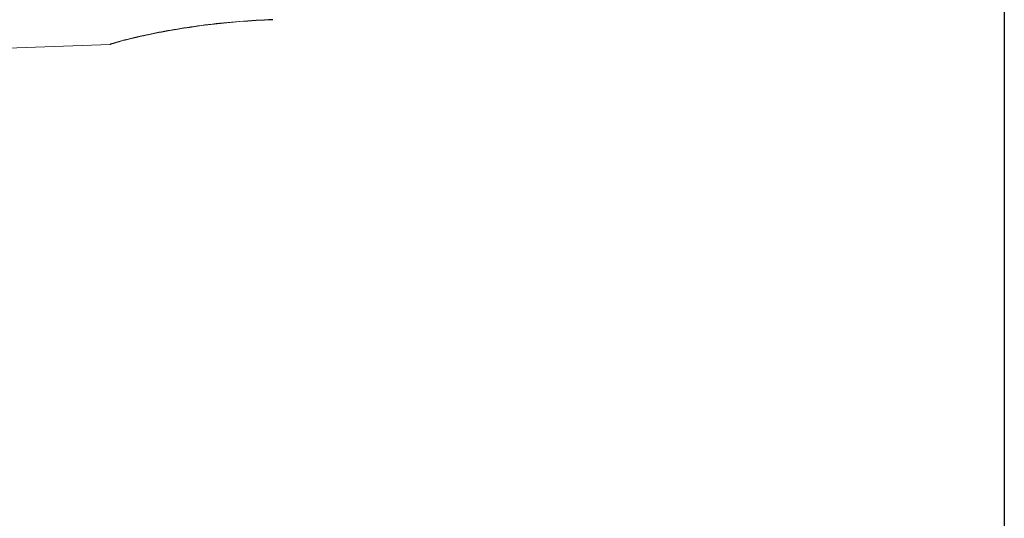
# Model space of a CAD drawing. Extents: x 0 to 283, y -70 to 196.
# Tile 7 of 30: x 147.2 to 153.6, y 98.41 to 101.66. Entities that reach past the tile are written whole.
import ezdxf

# ---------------------------------------------------------------- set-up
doc = ezdxf.new("R2010")
doc.units = 0
doc.layers.get('DEFPOINTS').update_dxf_attribs({"linetype": 'CONTINUOUS'})
doc.layers.add('VISIBLE', color=255, linetype='CONTINUOUS', lineweight=0)
doc.styles.add('SANSSERIF', font='sanss___.ttf')
doc.dimstyles.get("Standard").update_dxf_attribs({"dimtxt": 0.18, "dimasz": 0.18, "dimexe": 0.18, "dimexo": 0.0625, "dimgap": 0.09, "dimtad": 0, "dimtih": 1, "dimtoh": 1, "dimdec": 1, "dimzin": 0, "dimdsep": 46, "dimtxsty": 'SANSSERIF', "dimcen": 0.09, "dimadec": 0, "dimazin": 0, "dimtfac": 1, "dimtdec": 1, "dimtofl": 0, "dimtmove": 0, "dimatfit": 3, "dimfxl": 1, "dimtolj": 1, "dimtzin": 0, "dimarcsym": 0})

# ---------------------------------------------------------------- blocks, each defined once
blk = doc.blocks.new('*D20')
at = {"layer": 'DEFPOINTS', "color": 0, "transparency": 16777216}
for p in [(153.6021, 105.9507), (140.8021, 89.7007), (140.8021, 61.7723)]:
    blk.add_point(p, dxfattribs=at)
at = {"layer": 'VISIBLE', "color": 0, "lineweight": -2, "transparency": 16777216}
for p, q in [((153.6021, 105.8882), (153.6021, 61.5923)), ((140.8021, 89.6382), (140.8021, 61.5923)), ((143.3021, 61.7723), (143.9057, 61.7723)), ((151.1021, 61.7723), (150.4986, 61.7723))]:
    blk.add_line(p, q, dxfattribs=at)
at = {"layer": 'VISIBLE', "color": 0, "transparency": 16777216}
for points in [[(143.3021, 62.1889), (143.3021, 61.3556), (140.8021, 61.7723)], [(151.1021, 62.1889), (151.1021, 61.3556), (153.6021, 61.7723)]]:
    blk.add_solid(points, dxfattribs=at)
at = {"layer": 'VISIBLE', "color": 0, "transparency": 16777216, "insert": (147.2021, 61.7723), "char_height": 2.5, "attachment_point": 5, "style": 'SANSSERIF'}
blk.add_mtext('\\A1;25.6', dxfattribs=at)

msp = doc.modelspace()

# ---------------------------------------------------------------- linework, layer by layer
at = {"layer": 'VISIBLE'}
for p, q in [((148.848, 101.6575), (148.848, 101.6575)), ((148.848, 101.6575), (148.848, 101.6575)), ((147.8155, 101.5042), (147.7907, 101.4966)), ((147.7907, 101.4966), (146.9108, 101.4659))]:
    msp.add_line(p, q, dxfattribs=at)
for points, knots in [([(148.848, 101.6575), (148.7333, 101.6537), (148.6172, 101.6449), (148.3962, 101.6214), (148.2885, 101.6063), (148.1026, 101.5743), (148.0216, 101.5572), (147.9052, 101.53), (147.8633, 101.5188), (147.8276, 101.5082), (147.8198, 101.5057), (147.8132, 101.5034), (147.8118, 101.5028), (147.8118, 101.5028)], [0, 0, 0, 0, 0.068887, 0.068887, 0.139386, 0.139386, 0.2079738, 0.2079738, 0.2681483, 0.2681483, 0.2919707, 0.2919707, 0.3033401, 0.3033401, 0.3033401, 0.3033401]), ([(148.2769, 101.6035), (148.2465, 101.5988), (148.217, 101.594), (148.0982, 101.5734), (148.0181, 101.5564), (147.9538, 101.5414), (147.951, 101.5407), (147.9482, 101.54)], [0.11950945, 0.11950945, 0.11950945, 0.11950945, 0.14076452, 0.14076452, 0.20889719, 0.20889719, 0.21209289, 0.21209289, 0.21209289, 0.21209289])]:
    msp.add_open_spline(points, degree=3, knots=knots, dxfattribs=at)
for points in [[(148.4298, 101.626), (148.5589, 101.6417), (148.7001, 101.6537), (148.8481, 101.6589)], [(148.848, 101.6575), (148.7753, 101.655), (148.702, 101.6506), (148.6303, 101.6448)], [(147.8645, 101.5209), (147.9138, 101.5341), (147.9879, 101.5518), (148.087, 101.5716)], [(148.087, 101.5716), (148.1858, 101.5912), (148.3018, 101.6104), (148.4298, 101.626)], [(147.7908, 101.497), (147.7906, 101.4988), (147.8151, 101.5076), (147.8645, 101.5209)]]:
    msp.add_open_spline(points, degree=3, dxfattribs=at)

# ---------------------------------------------------------------- dimensions: what is measured, and where the dimension line sits
dim = msp.add_linear_dim(base=(140.8021, 61.7723), p1=(153.6021, 105.9507), p2=(140.8021, 89.7007), dimstyle='Standard', override={"dimtxt": 2.5, "dimasz": 2.5, "dimdec": 1, "dimlfac": 2}, dxfattribs=at)
dim.commit()
dim.dimension.update_dxf_attribs({"geometry": '*D20', "text_midpoint": (147.2021, 61.7723)})

doc.saveas('drawing.dxf')
